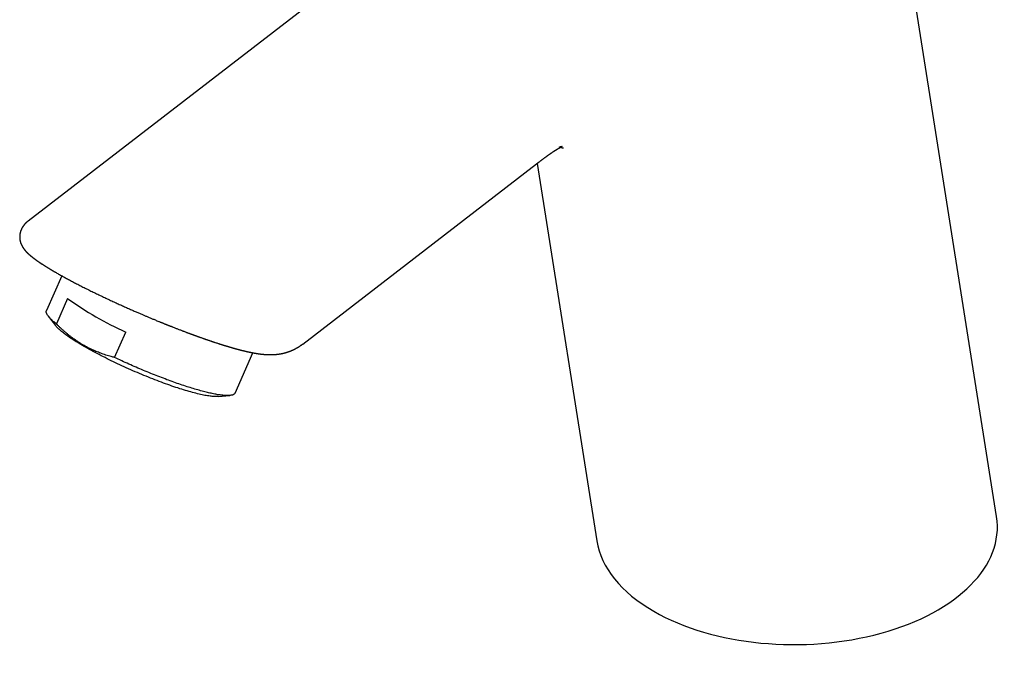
# Model space of a CAD drawing. Header units: millimetres. Extents: x 8 to 536, y 12 to 440.
# Tile 5 of 11: x 414 to 529, y 73 to 147. Entities that reach past the tile are written whole.
import ezdxf

# ---------------------------------------------------------------- set-up
doc = ezdxf.new("R2010")
doc.units = ezdxf.units.MM

msp = doc.modelspace()

# ---------------------------------------------------------------- linework, layer by layer
at = {"color": 7, "linetype": 'Continuous', "lineweight": 30}
for p, q in [((528.03, 88.93), (513.65, 179.81)), ((457.86, 156.35), (415.08, 123.39)), ((447.12, 109.06), (474.37, 130.06)), ((474.44, 130.11), (481.4, 86.1)), ((415.08, 123.39), (415.07, 123.38)), ((418.28, 117.43), (418.28, 117.43)), ((419.01, 117.02), (417.23, 112.95)), ((419.68, 114.37), (418.39, 111.4)), ((417.44, 112.3), (418.28, 111.21)), ((425.17, 107.49), (426.47, 110.46)), ((439.22, 103.34), (441.28, 108.04)), ((447.12, 109.06), (447.12, 109.06)), ((437.24, 102.94), (438.6, 103.06))]:
    msp.add_line(p, q, dxfattribs=at)
at = {"color": 7, "linetype": 'Continuous', "lineweight": 30, "flags": 128}
for points in [[(418.39, 111.4), (418.29, 111.48), (418.2, 111.55), (418.12, 111.63), (418.03, 111.7), (417.95, 111.77), (417.88, 111.84), (417.81, 111.9), (417.74, 111.97), (417.68, 112.03), (417.62, 112.1), (417.56, 112.16), (417.51, 112.22), (417.46, 112.28), (417.42, 112.34), (417.38, 112.39), (417.34, 112.44), (417.31, 112.5), (417.28, 112.55), (417.26, 112.6), (417.24, 112.64), (417.23, 112.69), (417.21, 112.73), (417.21, 112.78), (417.2, 112.82), (417.21, 112.85), (417.21, 112.89), (417.22, 112.93), (417.23, 112.95)], [(437.24, 102.94), (437.21, 102.93), (437.12, 102.93), (437.02, 102.93), (436.91, 102.93), (436.8, 102.93), (436.69, 102.94), (436.56, 102.95), (436.44, 102.96), (436.3, 102.98), (436.16, 103), (436.01, 103.02), (435.86, 103.05), (435.71, 103.07), (435.54, 103.11), (435.38, 103.14), (435.2, 103.18), (435.02, 103.22), (434.84, 103.26), (434.66, 103.31), (434.46, 103.36), (434.27, 103.41), (434.07, 103.47), (433.86, 103.52), (433.65, 103.58), (433.44, 103.65), (433.22, 103.71), (433, 103.78), (432.78, 103.85), (432.55, 103.93), (432.32, 104), (432.09, 104.08), (431.85, 104.16), (431.61, 104.24), (431.37, 104.33), (431.13, 104.42), (430.88, 104.51), (430.64, 104.6), (430.39, 104.69), (430.14, 104.79), (429.88, 104.88), (429.63, 104.98), (429.37, 105.08), (429.12, 105.19), (428.86, 105.29), (428.6, 105.39), (428.34, 105.5), (428.09, 105.61), (427.83, 105.72), (427.57, 105.83), (427.31, 105.94), (427.05, 106.06), (426.8, 106.17), (426.54, 106.28), (426.28, 106.4), (426.03, 106.52), (425.78, 106.63), (425.53, 106.75), (425.28, 106.87), (425.03, 106.99), (424.78, 107.11), (424.54, 107.23), (424.3, 107.35), (424.06, 107.47), (423.82, 107.59), (423.59, 107.7), (423.36, 107.82), (423.13, 107.94), (422.91, 108.06), (422.69, 108.18), (422.47, 108.3), (422.26, 108.42), (422.05, 108.53), (421.84, 108.65), (421.64, 108.76), (421.44, 108.88), (421.25, 108.99), (421.06, 109.1), (420.88, 109.22), (420.7, 109.33), (420.53, 109.44), (420.36, 109.54), (420.2, 109.65), (420.04, 109.75), (419.89, 109.86), (419.74, 109.96), (419.6, 110.06), (419.46, 110.16), (419.33, 110.25), (419.21, 110.35), (419.09, 110.44), (418.98, 110.53), (418.88, 110.62), (418.78, 110.7), (418.68, 110.79), (418.6, 110.87), (418.52, 110.95), (418.44, 111.03), (418.38, 111.1), (418.31, 111.17), (418.28, 111.21)], [(439.22, 103.34), (439.22, 103.33), (439.2, 103.3), (439.18, 103.27), (439.15, 103.24), (439.12, 103.22), (439.09, 103.19), (439.05, 103.17), (439.01, 103.15), (438.96, 103.13), (438.91, 103.11), (438.86, 103.1), (438.8, 103.09), (438.74, 103.08), (438.67, 103.07), (438.6, 103.06), (438.53, 103.05), (438.45, 103.05), (438.37, 103.05), (438.28, 103.05), (438.19, 103.05), (438.1, 103.05), (438.01, 103.06), (437.91, 103.07), (437.8, 103.08), (437.69, 103.09), (437.58, 103.1), (437.47, 103.12), (437.35, 103.13), (437.23, 103.15), (437.11, 103.17), (436.98, 103.2), (436.85, 103.22), (436.71, 103.25), (436.57, 103.28), (436.43, 103.31), (436.29, 103.34), (436.14, 103.37), (435.99, 103.41), (435.84, 103.45), (435.69, 103.48), (435.53, 103.53), (435.37, 103.57), (435.2, 103.61), (435.04, 103.66), (434.87, 103.71), (434.7, 103.76), (434.52, 103.81), (434.35, 103.86), (434.17, 103.91), (433.99, 103.97), (433.81, 104.03), (433.62, 104.08), (433.43, 104.14), (433.25, 104.21), (433.05, 104.27), (432.86, 104.33), (432.67, 104.4), (432.47, 104.47), (432.27, 104.54), (432.08, 104.61), (431.88, 104.68), (431.67, 104.75), (431.47, 104.83), (431.27, 104.9), (431.06, 104.98), (430.86, 105.06), (430.65, 105.14), (430.44, 105.22), (430.23, 105.3), (430.02, 105.38), (429.81, 105.46), (429.6, 105.55), (429.39, 105.63), (429.18, 105.72), (428.96, 105.8), (428.75, 105.89), (428.54, 105.98), (428.32, 106.07), (428.11, 106.16), (427.9, 106.25), (427.69, 106.34), (427.47, 106.44), (427.26, 106.53), (427.05, 106.62), (426.84, 106.72), (426.63, 106.81), (426.42, 106.91), (426.21, 107), (426, 107.1), (425.79, 107.2), (425.58, 107.29), (425.37, 107.39), (425.17, 107.49)]]:
    msp.add_lwpolyline(points, dxfattribs=at)
at = {"color": 7, "linetype": 'Continuous', "lineweight": 30}
msp.add_arc((442.75, 146.49), 39.54, 234.3194, 245.686, dxfattribs=at)
for start_param, end_param in [(3.913187, 6.367206), (3.225613, 3.913187)]:
    msp.add_ellipse((504.71, 87.51), major_axis=(23.41, 0.28), ratio=0.577178, start_param=start_param, end_param=end_param, dxfattribs=at)
for points, knots in [([(474.37, 130.06), (474.38, 130.07), (474.41, 130.09), (474.44, 130.11), (474.46, 130.13), (474.48, 130.15), (474.51, 130.17), (474.54, 130.19), (474.57, 130.21), (474.59, 130.23), (474.61, 130.25), (474.63, 130.26), (474.65, 130.28), (474.68, 130.3), (474.71, 130.32), (474.74, 130.34), (474.76, 130.36), (474.79, 130.38), (474.81, 130.4), (474.84, 130.43), (474.88, 130.45), (474.92, 130.48), (474.96, 130.52), (475.01, 130.55), (475.05, 130.58), (475.08, 130.61), (475.11, 130.63), (475.13, 130.64), (475.15, 130.66), (475.16, 130.67), (475.17, 130.68), (475.19, 130.69), (475.21, 130.7), (475.24, 130.73), (475.27, 130.75), (475.31, 130.78), (475.34, 130.8), (475.39, 130.84), (475.44, 130.87), (475.5, 130.92), (475.57, 130.97), (475.64, 131.02), (475.71, 131.07), (475.78, 131.12), (475.83, 131.16), (475.89, 131.2), (475.93, 131.23), (475.97, 131.26), (476, 131.28), (476.02, 131.29), (476.03, 131.3), (476.05, 131.31), (476.07, 131.32), (476.09, 131.34), (476.11, 131.36), (476.14, 131.37), (476.17, 131.39), (476.2, 131.41), (476.23, 131.43), (476.26, 131.45), (476.28, 131.47), (476.31, 131.49), (476.34, 131.51), (476.36, 131.52), (476.39, 131.54), (476.42, 131.56), (476.45, 131.58), (476.47, 131.6), (476.5, 131.61), (476.52, 131.62), (476.53, 131.63), (476.54, 131.64), (476.56, 131.65), (476.57, 131.66), (476.59, 131.67), (476.6, 131.67), (476.61, 131.68), (476.62, 131.69), (476.63, 131.7), (476.64, 131.7), (476.65, 131.71), (476.66, 131.71), (476.67, 131.72), (476.68, 131.72), (476.69, 131.73), (476.7, 131.74), (476.71, 131.74), (476.72, 131.75), (476.73, 131.76), (476.74, 131.76), (476.75, 131.77), (476.76, 131.78), (476.78, 131.78), (476.79, 131.79), (476.8, 131.8), (476.81, 131.8), (476.81, 131.81), (476.82, 131.81), (476.83, 131.81), (476.84, 131.82), (476.85, 131.83), (476.85, 131.83), (476.86, 131.84), (476.87, 131.84), (476.88, 131.84), (476.88, 131.85), (476.89, 131.85), (476.9, 131.86), (476.9, 131.86), (476.91, 131.87), (476.92, 131.87), (476.93, 131.87), (476.93, 131.88), (476.94, 131.88), (476.94, 131.88), (476.95, 131.89), (476.96, 131.89), (476.97, 131.9), (476.98, 131.9), (476.98, 131.91), (476.99, 131.91), (477, 131.92), (477.01, 131.92), (477.02, 131.92), (477.03, 131.93), (477.04, 131.93), (477.05, 131.94), (477.05, 131.94), (477.06, 131.95), (477.07, 131.95), (477.08, 131.96), (477.09, 131.96), (477.1, 131.97), (477.11, 131.97), (477.12, 131.98), (477.13, 131.98), (477.14, 131.99), (477.14, 131.99), (477.15, 131.99), (477.15, 132), (477.16, 132), (477.17, 132.01), (477.18, 132.01), (477.19, 132.01), (477.19, 132.02), (477.2, 132.02), (477.2, 132.02), (477.2, 132.02), (477.21, 132.02), (477.21, 132.03), (477.21, 132.03), (477.22, 132.03), (477.22, 132.03), (477.22, 132.03), (477.23, 132.03), (477.23, 132.03), (477.23, 132.04), (477.23, 132.04), (477.24, 132.04), (477.24, 132.04), (477.24, 132.04), (477.24, 132.04), (477.25, 132.04), (477.25, 132.04), (477.25, 132.05), (477.26, 132.05), (477.26, 132.05), (477.26, 132.05), (477.26, 132.05), (477.27, 132.05), (477.27, 132.05), (477.27, 132.05), (477.27, 132.06), (477.28, 132.06), (477.28, 132.06), (477.28, 132.06), (477.28, 132.06), (477.29, 132.06), (477.29, 132.06), (477.29, 132.06), (477.29, 132.06), (477.29, 132.06), (477.29, 132.06), (477.3, 132.07), (477.3, 132.07), (477.3, 132.07), (477.3, 132.07), (477.31, 132.07), (477.31, 132.07), (477.31, 132.07), (477.32, 132.07), (477.32, 132.08), (477.32, 132.08), (477.32, 132.08), (477.32, 132.08), (477.32, 132.08), (477.33, 132.08), (477.33, 132.08), (477.33, 132.08), (477.33, 132.08), (477.33, 132.08), (477.33, 132.08), (477.34, 132.08), (477.34, 132.08), (477.34, 132.08), (477.34, 132.09), (477.35, 132.09), (477.35, 132.09), (477.35, 132.09), (477.35, 132.09), (477.35, 132.09), (477.35, 132.09), (477.35, 132.09), (477.35, 132.09), (477.35, 132.09), (477.35, 132.09), (477.35, 132.09), (477.35, 132.09), (477.35, 132.09), (477.35, 132.09), (477.35, 132.09), (477.35, 132.09), (477.35, 132.09), (477.35, 132.09), (477.35, 132.09), (477.35, 132.09), (477.35, 132.09), (477.35, 132.09), (477.35, 132.09), (477.35, 132.09), (477.35, 132.09), (477.35, 132.09), (477.35, 132.09), (477.35, 132.09), (477.35, 132.09), (477.35, 132.09), (477.35, 132.09), (477.35, 132.09), (477.35, 132.09), (477.35, 132.09), (477.34, 132.09), (477.34, 132.09), (477.34, 132.08), (477.34, 132.08), (477.33, 132.08), (477.33, 132.08), (477.33, 132.08), (477.33, 132.08), (477.33, 132.08), (477.33, 132.08), (477.33, 132.08), (477.32, 132.08), (477.32, 132.08), (477.32, 132.08), (477.32, 132.08), (477.32, 132.08), (477.31, 132.08), (477.31, 132.08), (477.31, 132.08), (477.31, 132.08), (477.3, 132.07), (477.3, 132.07), (477.3, 132.07), (477.3, 132.07), (477.29, 132.07), (477.29, 132.07), (477.29, 132.07), (477.29, 132.07), (477.29, 132.07), (477.28, 132.07), (477.28, 132.07), (477.28, 132.07), (477.28, 132.07), (477.27, 132.07), (477.27, 132.07), (477.27, 132.07), (477.27, 132.07), (477.27, 132.07), (477.26, 132.06), (477.26, 132.06), (477.26, 132.06), (477.26, 132.06), (477.25, 132.06), (477.25, 132.06), (477.25, 132.06), (477.25, 132.06), (477.24, 132.06), (477.24, 132.06), (477.24, 132.06), (477.24, 132.06), (477.24, 132.06), (477.24, 132.06), (477.23, 132.06), (477.23, 132.06), (477.23, 132.06), (477.23, 132.06), (477.23, 132.06), (477.23, 132.06), (477.23, 132.06), (477.22, 132.06), (477.22, 132.06), (477.22, 132.06), (477.21, 132.06), (477.21, 132.06), (477.21, 132.05), (477.2, 132.05), (477.2, 132.05), (477.2, 132.05), (477.19, 132.05), (477.19, 132.05), (477.18, 132.05), (477.18, 132.05), (477.18, 132.05), (477.17, 132.05), (477.17, 132.05), (477.16, 132.05), (477.16, 132.05), (477.16, 132.05), (477.15, 132.05), (477.15, 132.05), (477.14, 132.05), (477.14, 132.05), (477.14, 132.05), (477.13, 132.05), (477.13, 132.05), (477.13, 132.05), (477.12, 132.05), (477.12, 132.05), (477.12, 132.04), (477.11, 132.04), (477.11, 132.04), (477.11, 132.04), (477.1, 132.04), (477.1, 132.04), (477.1, 132.04), (477.1, 132.04), (477.09, 132.04), (477.09, 132.04), (477.09, 132.04), (477.09, 132.04), (477.09, 132.04), (477.09, 132.04), (477.09, 132.04), (477.09, 132.04), (477.08, 132.04), (477.08, 132.04), (477.08, 132.04), (477.08, 132.04), (477.08, 132.04), (477.08, 132.04), (477.08, 132.04), (477.08, 132.04), (477.08, 132.04), (477.07, 132.04), (477.07, 132.04), (477.07, 132.04), (477.07, 132.04), (477.07, 132.04), (477.07, 132.04), (477.06, 132.04), (477.06, 132.04), (477.06, 132.04), (477.06, 132.05), (477.06, 132.05), (477.06, 132.05), (477.06, 132.05), (477.06, 132.05), (477.05, 132.05), (477.05, 132.05), (477.05, 132.05), (477.05, 132.05), (477.05, 132.05), (477.05, 132.05), (477.05, 132.05), (477.05, 132.05), (477.05, 132.05), (477.05, 132.05), (477.05, 132.05), (477.05, 132.05), (477.05, 132.05), (477.05, 132.05), (477.05, 132.05), (477.05, 132.05), (477.06, 132.05), (477.06, 132.05), (477.06, 132.05), (477.06, 132.04), (477.06, 132.04), (477.06, 132.04), (477.06, 132.04), (477.06, 132.04), (477.07, 132.04), (477.07, 132.04), (477.07, 132.04), (477.07, 132.04), (477.07, 132.04), (477.07, 132.04)], [0, 0, 0, 0, 0.003073, 0.005488, 0.007289, 0.008855, 0.011064, 0.013608, 0.015741, 0.017762, 0.019455, 0.02087, 0.022487, 0.025011, 0.0276, 0.029667, 0.031484, 0.033691, 0.036183, 0.038393, 0.041478, 0.045001, 0.048887, 0.052965, 0.057206, 0.059654, 0.062067, 0.064065, 0.065601, 0.0667, 0.067802, 0.06907, 0.071389, 0.07412, 0.077268, 0.080837, 0.08483, 0.089254, 0.094112, 0.099385, 0.107671, 0.115447, 0.122703, 0.129428, 0.135613, 0.141155, 0.146162, 0.150572, 0.154339, 0.156109, 0.157819, 0.159757, 0.161933, 0.164414, 0.167385, 0.170914, 0.174693, 0.178114, 0.181929, 0.185772, 0.189621, 0.193421, 0.196902, 0.20013, 0.204597, 0.208829, 0.212534, 0.216512, 0.220766, 0.223095, 0.225089, 0.226822, 0.228952, 0.231526, 0.23386, 0.235899, 0.237509, 0.23933, 0.241363, 0.243396, 0.245098, 0.246464, 0.247588, 0.249151, 0.251144, 0.25318, 0.255002, 0.25663, 0.258322, 0.259915, 0.261821, 0.264187, 0.266836, 0.269221, 0.271304, 0.273131, 0.274369, 0.275506, 0.276828, 0.278508, 0.280526, 0.282411, 0.284215, 0.285615, 0.286942, 0.288261, 0.28943, 0.290948, 0.29282, 0.294864, 0.296596, 0.29797, 0.299079, 0.300161, 0.301239, 0.302726, 0.304586, 0.306844, 0.309069, 0.311044, 0.313304, 0.315331, 0.317312, 0.319284, 0.321521, 0.32412, 0.326794, 0.329022, 0.330901, 0.333278, 0.335659, 0.338234, 0.341401, 0.344882, 0.348131, 0.350955, 0.35345, 0.355717, 0.357988, 0.36031, 0.362965, 0.365872, 0.368751, 0.371617, 0.374429, 0.376873, 0.378047, 0.379174, 0.380307, 0.3816, 0.383221, 0.384759, 0.385892, 0.386903, 0.388251, 0.389811, 0.39106, 0.391953, 0.392847, 0.394164, 0.395759, 0.397707, 0.399874, 0.401505, 0.402691, 0.404128, 0.405794, 0.407333, 0.408763, 0.409906, 0.411016, 0.412533, 0.41429, 0.41569, 0.416912, 0.418258, 0.419868, 0.421878, 0.424008, 0.425784, 0.426948, 0.427988, 0.42891, 0.429982, 0.43147, 0.433187, 0.435665, 0.437764, 0.440842, 0.443597, 0.445615, 0.448204, 0.451261, 0.452587, 0.453864, 0.455355, 0.457095, 0.459028, 0.460595, 0.461806, 0.463133, 0.464667, 0.469776, 0.473694, 0.478938, 0.482393, 0.487848, 0.489308, 0.490646, 0.492161, 0.494049, 0.495978, 0.497791, 0.499265, 0.50057, 0.501922, 0.503432, 0.50533, 0.50744, 0.509047, 0.510387, 0.511698, 0.513254, 0.515161, 0.517058, 0.518915, 0.520424, 0.521637, 0.522834, 0.52451, 0.526876, 0.52929, 0.531358, 0.532737, 0.533987, 0.535229, 0.536652, 0.542115, 0.546153, 0.550364, 0.555897, 0.559736, 0.564098, 0.569447, 0.571348, 0.573025, 0.574652, 0.576407, 0.578594, 0.581015, 0.583438, 0.585658, 0.587599, 0.589423, 0.591287, 0.593534, 0.596181, 0.598912, 0.601336, 0.603441, 0.605375, 0.607311, 0.609373, 0.611819, 0.614688, 0.617474, 0.619767, 0.621824, 0.623822, 0.62591, 0.628403, 0.631209, 0.634043, 0.636593, 0.638666, 0.640644, 0.642517, 0.644561, 0.647098, 0.649807, 0.652401, 0.65527, 0.657756, 0.660192, 0.662795, 0.666071, 0.669415, 0.672354, 0.674871, 0.677239, 0.67923, 0.681466, 0.684062, 0.68677, 0.689281, 0.69125, 0.693113, 0.694996, 0.69697, 0.699332, 0.70196, 0.704712, 0.707456, 0.710137, 0.712425, 0.714899, 0.717357, 0.71984, 0.722495, 0.726135, 0.729961, 0.73376, 0.73715, 0.740132, 0.74309, 0.746089, 0.749425, 0.753158, 0.756933, 0.760657, 0.763916, 0.766757, 0.76956, 0.772369, 0.775409, 0.779004, 0.783167, 0.787216, 0.7907, 0.793944, 0.797185, 0.800649, 0.804678, 0.808513, 0.812261, 0.815447, 0.818405, 0.821354, 0.824436, 0.827571, 0.830875, 0.834159, 0.837107, 0.839707, 0.842214, 0.84473, 0.847288, 0.850177, 0.853231, 0.856217, 0.859019, 0.861462, 0.864476, 0.867491, 0.87056, 0.87394, 0.877714, 0.881495, 0.885792, 0.889487, 0.893046, 0.896613, 0.899646, 0.903089, 0.906664, 0.910222, 0.913518, 0.916382, 0.919175, 0.921968, 0.924822, 0.927789, 0.931012, 0.934279, 0.937506, 0.940285, 0.943664, 0.947022, 0.950499, 0.953559, 0.956864, 0.960175, 0.963187, 0.965784, 0.968333, 0.970888, 0.973583, 0.976666, 0.979998, 0.98324, 0.98608, 0.988626, 0.991154, 0.994041, 0.997414, 1, 1, 1, 1]), ([(477.19, 132.01), (477.19, 132.01), (477.19, 132.01), (477.2, 132.01), (477.21, 132.01), (477.22, 132.01), (477.24, 132), (477.26, 132), (477.28, 131.99), (477.29, 131.99), (477.31, 131.98), (477.33, 131.97), (477.35, 131.97), (477.37, 131.96), (477.38, 131.96), (477.39, 131.96), (477.39, 131.96), (477.4, 131.95), (477.41, 131.95), (477.42, 131.95), (477.42, 131.94), (477.43, 131.94), (477.44, 131.94), (477.44, 131.94), (477.45, 131.94), (477.46, 131.93), (477.46, 131.93), (477.47, 131.93), (477.47, 131.93), (477.47, 131.93), (477.48, 131.92), (477.48, 131.92), (477.49, 131.92), (477.49, 131.92), (477.49, 131.92), (477.49, 131.92), (477.5, 131.92), (477.5, 131.92), (477.5, 131.92), (477.5, 131.92), (477.5, 131.92)], [0, 0, 0, 0, 0.001837, 0.026976, 0.047722, 0.071267, 0.098218, 0.143455, 0.184457, 0.233865, 0.272414, 0.320924, 0.362063, 0.405398, 0.431394, 0.453003, 0.470371, 0.488551, 0.511729, 0.539976, 0.562243, 0.579926, 0.599151, 0.62357, 0.65005, 0.674095, 0.694664, 0.712844, 0.731834, 0.756142, 0.784559, 0.80935, 0.830786, 0.849843, 0.872452, 0.899449, 0.930182, 0.961171, 0.993432, 1, 1, 1, 1]), ([(415.07, 123.39), (415.06, 123.38), (415.04, 123.36), (415.01, 123.34), (414.98, 123.31), (414.95, 123.29), (414.93, 123.27), (414.92, 123.26), (414.9, 123.24), (414.88, 123.23), (414.86, 123.21), (414.84, 123.19), (414.83, 123.17), (414.81, 123.15), (414.79, 123.14), (414.78, 123.12), (414.76, 123.11), (414.75, 123.09), (414.74, 123.08), (414.73, 123.07), (414.72, 123.06), (414.71, 123.05), (414.7, 123.04), (414.69, 123.03), (414.68, 123.02), (414.66, 123), (414.65, 122.99), (414.64, 122.97), (414.63, 122.96), (414.62, 122.94), (414.6, 122.92), (414.58, 122.9), (414.57, 122.88), (414.55, 122.86), (414.54, 122.84), (414.53, 122.82), (414.51, 122.81), (414.5, 122.79), (414.49, 122.78), (414.49, 122.77), (414.48, 122.75), (414.47, 122.74), (414.46, 122.72), (414.44, 122.7), (414.43, 122.67), (414.41, 122.65), (414.4, 122.62), (414.38, 122.6), (414.37, 122.57), (414.36, 122.54), (414.34, 122.52), (414.33, 122.49), (414.31, 122.46), (414.3, 122.44), (414.29, 122.41), (414.28, 122.38), (414.27, 122.35), (414.25, 122.32), (414.24, 122.29), (414.23, 122.27), (414.22, 122.24), (414.21, 122.2), (414.2, 122.15), (414.18, 122.09), (414.16, 122.03), (414.15, 121.97), (414.14, 121.91), (414.13, 121.85), (414.12, 121.79), (414.12, 121.73), (414.11, 121.67), (414.11, 121.61), (414.11, 121.56), (414.11, 121.5), (414.11, 121.44), (414.11, 121.39), (414.12, 121.34), (414.12, 121.31), (414.12, 121.28), (414.13, 121.25), (414.13, 121.22), (414.14, 121.19), (414.14, 121.16), (414.15, 121.13), (414.16, 121.1), (414.16, 121.07), (414.17, 121.05), (414.17, 121.02), (414.18, 121), (414.18, 120.98), (414.19, 120.96), (414.2, 120.93), (414.2, 120.91), (414.21, 120.89), (414.21, 120.88), (414.22, 120.87), (414.22, 120.85), (414.23, 120.83), (414.24, 120.81), (414.25, 120.79), (414.25, 120.77), (414.26, 120.76), (414.26, 120.74), (414.27, 120.72), (414.28, 120.7), (414.29, 120.68), (414.3, 120.65), (414.31, 120.63), (414.32, 120.6), (414.33, 120.59), (414.34, 120.57), (414.35, 120.55), (414.36, 120.53), (414.37, 120.51), (414.39, 120.48), (414.41, 120.44), (414.43, 120.41), (414.45, 120.37), (414.47, 120.34), (414.5, 120.3), (414.52, 120.27), (414.54, 120.24), (414.56, 120.2), (414.59, 120.17), (414.6, 120.15), (414.62, 120.13), (414.63, 120.11), (414.64, 120.1), (414.66, 120.08), (414.67, 120.06), (414.69, 120.04), (414.71, 120.02), (414.72, 120), (414.74, 119.98), (414.75, 119.97), (414.76, 119.95), (414.77, 119.94), (414.78, 119.93), (414.8, 119.91), (414.81, 119.9), (414.82, 119.88), (414.84, 119.87), (414.85, 119.85), (414.87, 119.84), (414.88, 119.82), (414.89, 119.81), (414.9, 119.8), (414.91, 119.79), (414.93, 119.77), (414.94, 119.76), (414.96, 119.74), (414.97, 119.73), (414.98, 119.71), (415, 119.7), (415.01, 119.69), (415.02, 119.68), (415.03, 119.67), (415.04, 119.66), (415.05, 119.65), (415.07, 119.64), (415.08, 119.62), (415.09, 119.61), (415.11, 119.6), (415.12, 119.59), (415.12, 119.58), (415.14, 119.57), (415.16, 119.55), (415.18, 119.53), (415.2, 119.51), (415.23, 119.49), (415.26, 119.46), (415.28, 119.44), (415.3, 119.43), (415.31, 119.41), (415.33, 119.4), (415.34, 119.39), (415.35, 119.38), (415.36, 119.37), (415.37, 119.37), (415.38, 119.36), (415.39, 119.35), (415.41, 119.33), (415.43, 119.32), (415.44, 119.31), (415.46, 119.29), (415.49, 119.27), (415.52, 119.25), (415.54, 119.23), (415.56, 119.21), (415.59, 119.19), (415.61, 119.17), (415.64, 119.15), (415.66, 119.13), (415.69, 119.11), (415.72, 119.09), (415.75, 119.06), (415.79, 119.04), (415.82, 119.01), (415.86, 118.98), (415.9, 118.95), (415.94, 118.92), (415.97, 118.9), (416, 118.88), (416.03, 118.86), (416.06, 118.84), (416.08, 118.82), (416.12, 118.79), (416.15, 118.77), (416.19, 118.74), (416.23, 118.71), (416.27, 118.69), (416.31, 118.66), (416.36, 118.63), (416.4, 118.6), (416.45, 118.56), (416.49, 118.53), (416.54, 118.51), (416.57, 118.48), (416.61, 118.46), (416.64, 118.44), (416.67, 118.42), (416.71, 118.39), (416.75, 118.37), (416.8, 118.34), (416.86, 118.3), (416.92, 118.25), (417, 118.21), (417.08, 118.15), (417.17, 118.1), (417.25, 118.05), (417.31, 118.01), (417.36, 117.98), (417.41, 117.95), (417.46, 117.92), (417.51, 117.89), (417.56, 117.86), (417.61, 117.83), (417.65, 117.8), (417.69, 117.78), (417.73, 117.76), (417.75, 117.74), (417.77, 117.73), (417.78, 117.73), (417.79, 117.72), (417.8, 117.71), (417.81, 117.71), (417.82, 117.7), (417.85, 117.69), (417.87, 117.67), (417.91, 117.65), (417.95, 117.63), (417.99, 117.6), (418.05, 117.57), (418.1, 117.53), (418.17, 117.5), (418.23, 117.46), (418.26, 117.44), (418.28, 117.43)], [0, 0, 0, 0, 0.004517, 0.010282, 0.015778, 0.020848, 0.023706, 0.026292, 0.028801, 0.031928, 0.035733, 0.039635, 0.042905, 0.045575, 0.048483, 0.051989, 0.054588, 0.05697, 0.058961, 0.060558, 0.061769, 0.063063, 0.064885, 0.067136, 0.069797, 0.072383, 0.074697, 0.076737, 0.078549, 0.081348, 0.084653, 0.088338, 0.091622, 0.09437, 0.096782, 0.099461, 0.102449, 0.104734, 0.106658, 0.10822, 0.10959, 0.111718, 0.114504, 0.117792, 0.120945, 0.124123, 0.127534, 0.131216, 0.135001, 0.138281, 0.141304, 0.144783, 0.148707, 0.152362, 0.155529, 0.158648, 0.162223, 0.166102, 0.169571, 0.172647, 0.175835, 0.179391, 0.18661, 0.193116, 0.20043, 0.207025, 0.21418, 0.221065, 0.227979, 0.235554, 0.241504, 0.246799, 0.254602, 0.2612, 0.267508, 0.274821, 0.27883, 0.282685, 0.286419, 0.289891, 0.293055, 0.296614, 0.300869, 0.305195, 0.308818, 0.312176, 0.315238, 0.318003, 0.320825, 0.323517, 0.326635, 0.330019, 0.332897, 0.335167, 0.336833, 0.338497, 0.340618, 0.343195, 0.346217, 0.349068, 0.35149, 0.353544, 0.355843, 0.358633, 0.36184, 0.365412, 0.369342, 0.373391, 0.376812, 0.37955, 0.381608, 0.384369, 0.387653, 0.391487, 0.396007, 0.403174, 0.40921, 0.415197, 0.421427, 0.427647, 0.433859, 0.440064, 0.446263, 0.452396, 0.458052, 0.46111, 0.46413, 0.467469, 0.471323, 0.47559, 0.479986, 0.484314, 0.488161, 0.49145, 0.494501, 0.49742, 0.50028, 0.503181, 0.506222, 0.509103, 0.512485, 0.516219, 0.519677, 0.522784, 0.525566, 0.528151, 0.530944, 0.533658, 0.53676, 0.540279, 0.543919, 0.547471, 0.550201, 0.552843, 0.555296, 0.557554, 0.559668, 0.56213, 0.564922, 0.568146, 0.571393, 0.574225, 0.576642, 0.578644, 0.580429, 0.582343, 0.586789, 0.591722, 0.596993, 0.602331, 0.607392, 0.612483, 0.615661, 0.618973, 0.622092, 0.624698, 0.626269, 0.62758, 0.629163, 0.631315, 0.634038, 0.637227, 0.640355, 0.643233, 0.645861, 0.651552, 0.656599, 0.661206, 0.665062, 0.668836, 0.673025, 0.677502, 0.681732, 0.685699, 0.690756, 0.696363, 0.70251, 0.708734, 0.714797, 0.720595, 0.726217, 0.731408, 0.736092, 0.739952, 0.743803, 0.748074, 0.752767, 0.757881, 0.763401, 0.769057, 0.774745, 0.780739, 0.786768, 0.792833, 0.798934, 0.804851, 0.810276, 0.815207, 0.819644, 0.823606, 0.82751, 0.831519, 0.835635, 0.842434, 0.849719, 0.857488, 0.866468, 0.876055, 0.886254, 0.897063, 0.902115, 0.90729, 0.912588, 0.918009, 0.923532, 0.928742, 0.933473, 0.938179, 0.942292, 0.945813, 0.948741, 0.950038, 0.951173, 0.952145, 0.952959, 0.953986, 0.955461, 0.957682, 0.960482, 0.963861, 0.967819, 0.972356, 0.977472, 0.983167, 0.98944, 0.996292, 1, 1, 1, 1]), ([(418.28, 117.43), (418.34, 117.4), (418.46, 117.33), (418.65, 117.22), (418.85, 117.11), (419.05, 117), (419.26, 116.88), (419.46, 116.77), (419.68, 116.65), (419.91, 116.53), (420.15, 116.4), (420.39, 116.28), (420.63, 116.15), (420.87, 116.03), (421.11, 115.9), (421.36, 115.77), (421.62, 115.64), (421.89, 115.51), (422.16, 115.38), (422.42, 115.24), (422.68, 115.12), (422.94, 114.99), (423.21, 114.86), (423.48, 114.73), (423.76, 114.6), (424.03, 114.47), (424.3, 114.34), (424.57, 114.22), (424.83, 114.09), (425.1, 113.97), (425.35, 113.85), (425.6, 113.74), (425.85, 113.63), (426.08, 113.52), (426.32, 113.41), (426.56, 113.31), (426.8, 113.2), (427.03, 113.1), (427.25, 113), (427.46, 112.91), (427.67, 112.82), (427.87, 112.73), (428.06, 112.65), (428.24, 112.57), (428.42, 112.5), (428.59, 112.42), (428.75, 112.36), (428.9, 112.29), (429.06, 112.22), (429.23, 112.15), (429.39, 112.08), (429.57, 112.01), (429.74, 111.94), (429.93, 111.86), (430.12, 111.78), (430.3, 111.71), (430.44, 111.65), (430.56, 111.6), (430.67, 111.56), (430.77, 111.51), (430.86, 111.48), (430.92, 111.45), (430.97, 111.43), (431.02, 111.42), (431.06, 111.4), (431.11, 111.38), (431.15, 111.37), (431.18, 111.35), (431.2, 111.34), (431.22, 111.34), (431.23, 111.33), (431.25, 111.32), (431.26, 111.32), (431.29, 111.31), (431.32, 111.3), (431.35, 111.28), (431.4, 111.26), (431.45, 111.24), (431.51, 111.22), (431.59, 111.19), (431.67, 111.16), (431.76, 111.12), (431.85, 111.09), (432.02, 111.02), (432.27, 110.92), (432.6, 110.79), (432.87, 110.69), (433.06, 110.61), (433.19, 110.56), (433.32, 110.52), (433.45, 110.47), (433.57, 110.42), (433.68, 110.38), (433.78, 110.34), (433.87, 110.31), (433.96, 110.28), (434.04, 110.25), (434.11, 110.22), (434.18, 110.2), (434.24, 110.17), (434.29, 110.15), (434.35, 110.13), (434.4, 110.11), (434.46, 110.09), (434.5, 110.08), (434.55, 110.06), (434.59, 110.04), (434.63, 110.03), (434.66, 110.02), (434.69, 110.01), (434.72, 110), (434.76, 109.99), (434.8, 109.97), (434.85, 109.95), (434.9, 109.93), (434.95, 109.91), (435.01, 109.89), (435.07, 109.87), (435.15, 109.84), (435.27, 109.8), (435.39, 109.76), (435.47, 109.73), (435.53, 109.71), (435.58, 109.69), (435.63, 109.68), (435.66, 109.66), (435.69, 109.65), (435.71, 109.65), (435.74, 109.64), (435.76, 109.63), (435.79, 109.62), (435.83, 109.6), (435.88, 109.59), (435.93, 109.57), (435.99, 109.55), (436.07, 109.52), (436.16, 109.49), (436.26, 109.46), (436.35, 109.43), (436.43, 109.4), (436.5, 109.38), (436.56, 109.36), (436.62, 109.34), (436.67, 109.32), (436.71, 109.31), (436.75, 109.29), (436.78, 109.28), (436.83, 109.27), (436.87, 109.25), (436.96, 109.22), (437.08, 109.18), (437.2, 109.15), (437.28, 109.12), (437.32, 109.11), (437.36, 109.1), (437.39, 109.09), (437.42, 109.08), (437.44, 109.07), (437.46, 109.06), (437.49, 109.05), (437.51, 109.05), (437.54, 109.04), (437.57, 109.03), (437.61, 109.02), (437.66, 109), (437.72, 108.98), (437.8, 108.95), (437.87, 108.93), (437.93, 108.91), (437.98, 108.9), (438.01, 108.89), (438.05, 108.88), (438.09, 108.87), (438.13, 108.85), (438.18, 108.84), (438.23, 108.82), (438.28, 108.81), (438.34, 108.79), (438.39, 108.77), (438.45, 108.76), (438.5, 108.74), (438.54, 108.73), (438.57, 108.72), (438.6, 108.71), (438.64, 108.7), (438.67, 108.69), (438.71, 108.68), (438.76, 108.67), (438.81, 108.65), (438.86, 108.64), (438.91, 108.62), (438.94, 108.61), (438.98, 108.6), (439.01, 108.59), (439.04, 108.59), (439.06, 108.58), (439.08, 108.57), (439.1, 108.57), (439.11, 108.56), (439.14, 108.56), (439.16, 108.55), (439.19, 108.54), (439.23, 108.53), (439.27, 108.52), (439.31, 108.51), (439.35, 108.5), (439.39, 108.49), (439.43, 108.48), (439.46, 108.47), (439.49, 108.46), (439.52, 108.45), (439.55, 108.44), (439.58, 108.44), (439.62, 108.43), (439.64, 108.42), (439.68, 108.41), (439.71, 108.4), (439.74, 108.4), (439.76, 108.39), (439.78, 108.38), (439.8, 108.38), (439.82, 108.37), (439.84, 108.37), (439.87, 108.36), (439.91, 108.35), (439.94, 108.34), (439.98, 108.33), (440.02, 108.32), (440.04, 108.32), (440.07, 108.31), (440.09, 108.31), (440.1, 108.3), (440.12, 108.3), (440.14, 108.29), (440.16, 108.29), (440.19, 108.28), (440.24, 108.27), (440.28, 108.26), (440.33, 108.25), (440.38, 108.23), (440.43, 108.22), (440.48, 108.21), (440.53, 108.2), (440.56, 108.19), (440.6, 108.18), (440.63, 108.18), (440.66, 108.17), (440.7, 108.16), (440.74, 108.15), (440.79, 108.14), (440.83, 108.13), (440.87, 108.13), (440.9, 108.12), (440.93, 108.11), (440.96, 108.11), (440.99, 108.1), (441.02, 108.09), (441.05, 108.09), (441.09, 108.08), (441.12, 108.07), (441.15, 108.07), (441.18, 108.06), (441.22, 108.05), (441.25, 108.05), (441.28, 108.04), (441.3, 108.04), (441.33, 108.03), (441.36, 108.03), (441.4, 108.02), (441.44, 108.01), (441.47, 108.01), (441.49, 108), (441.52, 108), (441.55, 107.99), (441.58, 107.99), (441.6, 107.98), (441.63, 107.98), (441.65, 107.98), (441.67, 107.97), (441.7, 107.97), (441.73, 107.96), (441.75, 107.96), (441.77, 107.96), (441.8, 107.95), (441.82, 107.95), (441.84, 107.95), (441.86, 107.94), (441.87, 107.94), (441.89, 107.94), (441.91, 107.93), (441.93, 107.93), (441.95, 107.93), (441.97, 107.93), (442, 107.92), (442.02, 107.92), (442.04, 107.92), (442.06, 107.91), (442.08, 107.91), (442.09, 107.91), (442.11, 107.91), (442.13, 107.9), (442.15, 107.9), (442.18, 107.9), (442.21, 107.89), (442.23, 107.89), (442.25, 107.89), (442.27, 107.89), (442.3, 107.88), (442.33, 107.88), (442.35, 107.88), (442.38, 107.87), (442.4, 107.87), (442.42, 107.87), (442.45, 107.87), (442.47, 107.86), (442.5, 107.86), (442.53, 107.86), (442.55, 107.86), (442.58, 107.85), (442.6, 107.85), (442.63, 107.85), (442.65, 107.85), (442.68, 107.85), (442.71, 107.84), (442.74, 107.84), (442.77, 107.84), (442.8, 107.84), (442.83, 107.84), (442.87, 107.83), (442.9, 107.83), (442.94, 107.83), (442.99, 107.83), (443.03, 107.83), (443.07, 107.82), (443.1, 107.82), (443.12, 107.82), (443.13, 107.82), (443.15, 107.82), (443.16, 107.82), (443.18, 107.82), (443.2, 107.82), (443.23, 107.82), (443.25, 107.82), (443.28, 107.82), (443.31, 107.82), (443.33, 107.82), (443.35, 107.82), (443.37, 107.82), (443.39, 107.82), (443.41, 107.82), (443.43, 107.82), (443.45, 107.82), (443.47, 107.82), (443.49, 107.82), (443.5, 107.82), (443.52, 107.82), (443.53, 107.82), (443.55, 107.82), (443.57, 107.82), (443.59, 107.82), (443.61, 107.82), (443.63, 107.82), (443.64, 107.83), (443.65, 107.83), (443.66, 107.83), (443.67, 107.83), (443.68, 107.83), (443.69, 107.83), (443.7, 107.83), (443.72, 107.83), (443.73, 107.83), (443.75, 107.83), (443.76, 107.83), (443.78, 107.83), (443.79, 107.83), (443.8, 107.83), (443.81, 107.83), (443.82, 107.84), (443.84, 107.84), (443.86, 107.84), (443.88, 107.84), (443.9, 107.84), (443.91, 107.84), (443.92, 107.84), (443.94, 107.84), (443.96, 107.85), (443.98, 107.85), (443.99, 107.85), (444.01, 107.85), (444.02, 107.85), (444.04, 107.85), (444.07, 107.86), (444.1, 107.86), (444.13, 107.86), (444.16, 107.87), (444.18, 107.87), (444.19, 107.87), (444.21, 107.87), (444.22, 107.87), (444.24, 107.88), (444.26, 107.88), (444.28, 107.88), (444.31, 107.89), (444.34, 107.89), (444.36, 107.89), (444.38, 107.9), (444.4, 107.9), (444.41, 107.9), (444.43, 107.9), (444.45, 107.91), (444.48, 107.91), (444.51, 107.92), (444.54, 107.92), (444.58, 107.93), (444.62, 107.94), (444.65, 107.94), (444.68, 107.95), (444.71, 107.96), (444.74, 107.96), (444.78, 107.97), (444.82, 107.98), (444.86, 107.99), (444.91, 108), (444.96, 108.01), (445, 108.02), (445.04, 108.03), (445.07, 108.04), (445.1, 108.05), (445.12, 108.06), (445.15, 108.07), (445.17, 108.07), (445.2, 108.08), (445.23, 108.09), (445.27, 108.1), (445.3, 108.11), (445.32, 108.12), (445.35, 108.13), (445.37, 108.14), (445.4, 108.15), (445.43, 108.16), (445.46, 108.17), (445.5, 108.18), (445.54, 108.19), (445.58, 108.21), (445.63, 108.23), (445.67, 108.24), (445.7, 108.25), (445.73, 108.27), (445.75, 108.28), (445.78, 108.29), (445.81, 108.3), (445.84, 108.31), (445.87, 108.33), (445.9, 108.34), (445.92, 108.35), (445.95, 108.36), (445.98, 108.38), (446.01, 108.39), (446.05, 108.41), (446.08, 108.42), (446.12, 108.44), (446.15, 108.45), (446.17, 108.47), (446.19, 108.48), (446.21, 108.49), (446.24, 108.5), (446.27, 108.52), (446.3, 108.54), (446.34, 108.56), (446.38, 108.58), (446.42, 108.6), (446.46, 108.62), (446.5, 108.65), (446.53, 108.66), (446.55, 108.68), (446.57, 108.69), (446.58, 108.7), (446.61, 108.71), (446.63, 108.73), (446.67, 108.75), (446.72, 108.78), (446.77, 108.82), (446.82, 108.85), (446.88, 108.89), (446.93, 108.92), (446.97, 108.95), (446.99, 108.97), (447.01, 108.98), (447.04, 109), (447.08, 109.03), (447.1, 109.05), (447.12, 109.06)], [0, 0, 0, 0, 0.0058743, 0.0123332, 0.018743, 0.0251038, 0.0314151, 0.0376767, 0.0438881, 0.0509256, 0.057898, 0.0648055, 0.0716479, 0.078425, 0.0851361, 0.0917813, 0.0991465, 0.1064308, 0.1136347, 0.120758, 0.1278006, 0.134762, 0.1416427, 0.1491186, 0.1564972, 0.1637784, 0.1709618, 0.1780469, 0.1851604, 0.1921694, 0.1990313, 0.2057343, 0.2122784, 0.2186635, 0.2248894, 0.2315545, 0.2380281, 0.2443105, 0.2504017, 0.2563016, 0.2620098, 0.2675261, 0.2728505, 0.2779833, 0.2829247, 0.2875918, 0.2920746, 0.2964855, 0.3011363, 0.3056713, 0.3104278, 0.3154056, 0.3206049, 0.3260256, 0.3316678, 0.3375313, 0.3411973, 0.3446825, 0.347967, 0.351051, 0.3539344, 0.3554648, 0.356932, 0.3583359, 0.3596767, 0.3609544, 0.362167, 0.3632073, 0.3638933, 0.3644166, 0.36478, 0.3651656, 0.365683, 0.366332, 0.367266, 0.368383, 0.369683, 0.3711659, 0.3731698, 0.375433, 0.3779555, 0.3807318, 0.3835932, 0.38646, 0.3967437, 0.4070978, 0.417523, 0.421765, 0.4260187, 0.4302842, 0.4344538, 0.4383873, 0.4420842, 0.445353, 0.4484113, 0.4512591, 0.4538963, 0.456323, 0.458539, 0.4605445, 0.4624384, 0.4643757, 0.4663584, 0.467948, 0.4695656, 0.4712112, 0.4727405, 0.4740212, 0.4748449, 0.4757847, 0.4769087, 0.4782169, 0.4797092, 0.4813857, 0.4831351, 0.4850472, 0.4870324, 0.4890331, 0.4910491, 0.4961565, 0.5013601, 0.5034308, 0.5055081, 0.5074036, 0.5090386, 0.5102215, 0.5112168, 0.5120245, 0.5127963, 0.5137178, 0.5147892, 0.5162445, 0.5179083, 0.5197577, 0.521644, 0.5250376, 0.5284634, 0.5319216, 0.5353939, 0.5383433, 0.5410173, 0.5434156, 0.5455623, 0.5476052, 0.5489003, 0.5502353, 0.551715, 0.5533401, 0.5551106, 0.5570265, 0.5630647, 0.5692683, 0.5709204, 0.572517, 0.5739545, 0.5752315, 0.576348, 0.577304, 0.5781639, 0.578993, 0.5799789, 0.581122, 0.5824224, 0.5838799, 0.5854718, 0.588528, 0.5917468, 0.5951281, 0.5971253, 0.5988961, 0.6004383, 0.6017889, 0.6031931, 0.605181, 0.6072871, 0.6094465, 0.6115962, 0.6138044, 0.6160781, 0.6184173, 0.6207692, 0.6224255, 0.6238827, 0.6251416, 0.6263929, 0.6277798, 0.6297044, 0.6318194, 0.6340975, 0.6365387, 0.6381566, 0.6398386, 0.6414379, 0.642835, 0.6440299, 0.6449406, 0.6456842, 0.6463713, 0.647212, 0.6482115, 0.6493695, 0.6506156, 0.6523801, 0.654204, 0.6560873, 0.6579922, 0.6597746, 0.6613703, 0.6627791, 0.664112, 0.6654985, 0.6669436, 0.6685438, 0.6697989, 0.6711513, 0.6726011, 0.6741167, 0.6754861, 0.6766505, 0.6776358, 0.6784421, 0.6791673, 0.680342, 0.6816838, 0.6832261, 0.6850158, 0.6870533, 0.6884471, 0.6897504, 0.6908742, 0.6918184, 0.6925861, 0.6933218, 0.6941036, 0.6949316, 0.696816, 0.6989021, 0.701185, 0.7035516, 0.7060453, 0.7085126, 0.71086, 0.7130755, 0.7149698, 0.7165081, 0.7179854, 0.7196526, 0.7215324, 0.723645, 0.7259088, 0.7280971, 0.7298916, 0.7316019, 0.7332197, 0.7346889, 0.7360367, 0.7375068, 0.7391744, 0.7409234, 0.7425744, 0.7441352, 0.7457599, 0.7475005, 0.7492281, 0.7505104, 0.7517387, 0.7531021, 0.7546657, 0.7568765, 0.7587888, 0.7603421, 0.7616492, 0.7630538, 0.7645798, 0.7661314, 0.7673938, 0.7685234, 0.7696924, 0.7709321, 0.7722501, 0.7737619, 0.7748331, 0.7759965, 0.777252, 0.7784568, 0.7794893, 0.7803494, 0.7811581, 0.7820519, 0.7830958, 0.7842721, 0.785414, 0.7864807, 0.787472, 0.7888178, 0.790002, 0.7910599, 0.7919951, 0.7926467, 0.793398, 0.7943507, 0.7955051, 0.7971677, 0.7985791, 0.799703, 0.8007286, 0.8019288, 0.8032852, 0.8047117, 0.8060728, 0.8074174, 0.8085942, 0.8096086, 0.8106959, 0.8119507, 0.8134411, 0.8148917, 0.8162951, 0.8176015, 0.8187656, 0.8198601, 0.8210946, 0.822618, 0.8242226, 0.8258723, 0.8273602, 0.8286631, 0.830256, 0.8319081, 0.8337392, 0.8357794, 0.8378901, 0.8400416, 0.8423077, 0.8432876, 0.8441157, 0.8448974, 0.8456496, 0.8464297, 0.8472338, 0.8481952, 0.8493512, 0.8506085, 0.8519359, 0.8531007, 0.8540937, 0.8550027, 0.8558636, 0.8567365, 0.8577327, 0.8586977, 0.8597318, 0.8606569, 0.8614721, 0.8622029, 0.8628439, 0.8635033, 0.8642592, 0.865134, 0.8659788, 0.8669006, 0.867663, 0.8682402, 0.8686609, 0.8690545, 0.869446, 0.8698354, 0.8702551, 0.8707888, 0.8714752, 0.8723014, 0.8730559, 0.8736647, 0.8741694, 0.8746342, 0.8751001, 0.8755649, 0.8761845, 0.8769721, 0.8778711, 0.8786465, 0.8792836, 0.879888, 0.8804885, 0.8811751, 0.8819773, 0.8827659, 0.8833785, 0.8838149, 0.8845027, 0.8854478, 0.8866377, 0.8878941, 0.88917, 0.8901423, 0.8909823, 0.8916857, 0.8922525, 0.8927193, 0.8933612, 0.8941795, 0.8951713, 0.896259, 0.8974053, 0.8984399, 0.8991151, 0.8996691, 0.9002555, 0.9010035, 0.9018557, 0.9026428, 0.9039383, 0.9054254, 0.9070664, 0.9084764, 0.9096539, 0.9106331, 0.9117981, 0.9130971, 0.914435, 0.9157497, 0.9173575, 0.9193118, 0.9210561, 0.9227191, 0.9241438, 0.9254675, 0.9265926, 0.927311, 0.9280276, 0.9290002, 0.9300898, 0.9313161, 0.9325288, 0.9336288, 0.9345629, 0.9353306, 0.936349, 0.9373767, 0.9384405, 0.9395759, 0.9408421, 0.9423308, 0.9440582, 0.9456339, 0.9470398, 0.9481838, 0.9490976, 0.9500023, 0.9509401, 0.952005, 0.9531724, 0.954256, 0.9551753, 0.9560533, 0.9570548, 0.9582345, 0.9594076, 0.9606315, 0.961851, 0.9630662, 0.9641798, 0.9650491, 0.9657255, 0.9666165, 0.9674839, 0.9684786, 0.9696967, 0.9710755, 0.9725839, 0.974153, 0.9755836, 0.9768556, 0.9779666, 0.9787186, 0.9793631, 0.9799354, 0.9806969, 0.9817006, 0.9829429, 0.9850972, 0.9870652, 0.9888478, 0.9904616, 0.9937004, 0.9942528, 0.9948642, 0.995734, 0.99688, 0.998302, 1, 1, 1, 1]), ([(425.17, 107.49), (425.04, 107.52), (424.81, 107.58), (424.47, 107.68), (424.16, 107.77), (423.86, 107.87), (423.57, 107.98), (423.28, 108.09), (423, 108.2), (422.72, 108.33), (422.44, 108.46), (422.16, 108.59), (421.88, 108.74), (421.6, 108.89), (421.32, 109.06), (421.03, 109.24), (420.78, 109.41), (420.56, 109.55), (420.36, 109.7), (420.12, 109.87), (419.87, 110.07), (419.61, 110.28), (419.36, 110.5), (419.11, 110.71), (418.87, 110.94), (418.62, 111.17), (418.47, 111.33), (418.39, 111.4)], [0, 0, 0, 0, 0.051876, 0.0934, 0.134926, 0.176449, 0.215552, 0.254661, 0.29377, 0.332872, 0.372442, 0.412021, 0.451599, 0.491169, 0.534156, 0.577148, 0.620136, 0.647344, 0.674552, 0.715165, 0.755786, 0.796407, 0.837021, 0.877762, 0.918509, 0.959257, 1, 1, 1, 1])]:
    msp.add_open_spline(points, degree=3, knots=knots, dxfattribs=at)

doc.saveas('drawing.dxf')
